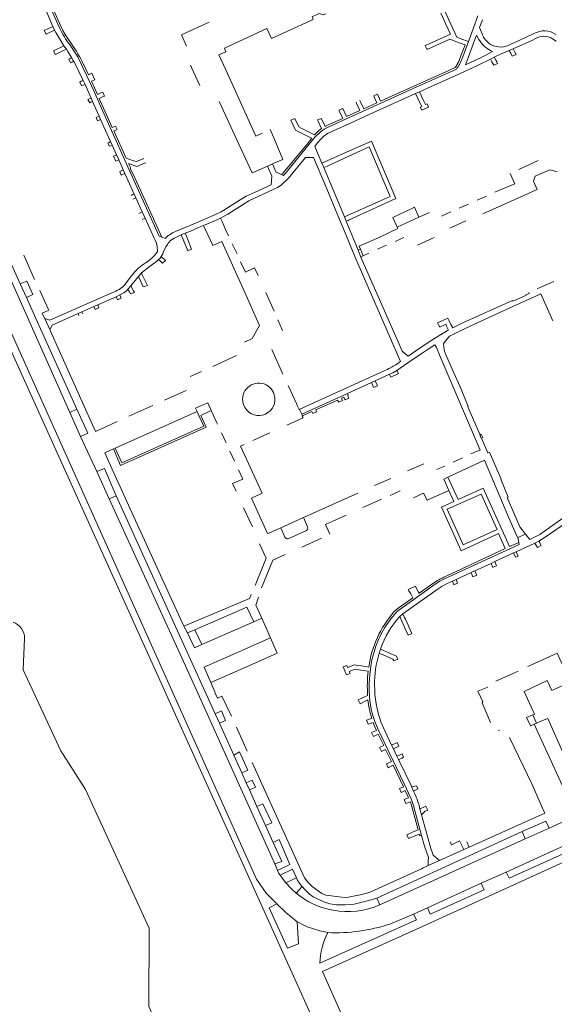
# Model space of a CAD drawing. Extents: x 145000 to 155000, y 457500 to 470000.
# Tile 61 of 256: x 148431 to 148581, y 458548 to 458823. Entities that reach past the tile are written whole.
import ezdxf

# ---------------------------------------------------------------- set-up
doc = ezdxf.new("R2010")
doc.units = 0
doc.header["$LTSCALE"] = 0.2
doc.header["$MEASUREMENT"] = 0
doc.layers.add('kant verharding', color=252, linetype='Continuous', lineweight=0)

msp = doc.modelspace()

# ---------------------------------------------------------------- linework, layer by layer
at = {"layer": 'kant verharding', "lineweight": 0}
for p, q in [((148438.59, 458825.15), (148440.5, 458820.78)), ((148550.32, 458821.43), (148548.91, 458824.5)), ((148559.23, 458823.72), (148558.01, 458820.41)), ((148559.69, 458820.48), (148560.54, 458822.67)), ((148438.27, 458819.77), (148438.07, 458819.68)), ((148439.93, 458820.53), (148438.27, 458819.77)), ((148440.5, 458820.78), (148439.93, 458820.53)), ((148440.41, 458819.47), (148440.99, 458819.74)), ((148440.99, 458819.74), (148440.5, 458820.78)), ((148558.01, 458820.41), (148557.04, 458817.8)), ((148560.42, 458818.74), (148559.69, 458820.48)), ((148438.07, 458819.68), (148438.59, 458818.62)), ((148438.59, 458818.62), (148438.76, 458818.7)), ((148438.76, 458818.7), (148440.41, 458819.47)), ((148555.05, 458817.11), (148556.05, 458816.74)), ((148557.04, 458817.8), (148556.58, 458816.54)), ((148558.02, 458816.07), (148558.86, 458818.34)), ((148558.86, 458818.34), (148559.53, 458817.15)), ((148574.88, 458818.77), (148570.72, 458816.88)), ((148580.11, 458817.36), (148581.14, 458816.68)), ((148443.19, 458815.18), (148440.85, 458814.06)), ((148441.23, 458812.92), (148443.88, 458814.24)), ((148443.58, 458815.37), (148443.19, 458815.18)), ((148444.28, 458814.44), (148443.58, 458815.37)), ((148443.88, 458814.24), (148444.28, 458814.44)), ((148488.84, 458813.71), (148488.46, 458814.74)), ((148544.5, 458815.4), (148544.64, 458815.47)), ((148544.92, 458814.41), (148544.5, 458815.4)), ((148545.07, 458814.48), (148544.92, 458814.41)), ((148555.64, 458815.64), (148554.01, 458816.25)), ((148556.58, 458816.54), (148554.73, 458811.57)), ((148555, 458813.95), (148555.64, 458815.64)), ((148556.05, 458816.74), (148556.58, 458816.54)), ((148556.63, 458812.25), (148558.02, 458816.07)), ((148568, 458814.06), (148569.1, 458814.5)), ((148570.72, 458816.88), (148568.44, 458815.84)), ((148569.47, 458813.79), (148569.1, 458814.5)), ((148440.85, 458814.06), (148440.71, 458814)), ((148440.71, 458814), (148441.23, 458812.92)), ((148445.54, 458811.97), (148444.96, 458811.69)), ((148444.96, 458811.69), (148445.43, 458810.64)), ((148445.74, 458812.07), (148445.54, 458811.97)), ((148446.29, 458811.06), (148445.74, 458812.07)), ((148486.89, 458812.83), (148488.84, 458813.71)), ((148488.78, 458808.66), (148486.89, 458812.83)), ((148554.6, 458812.9), (148555, 458813.95)), ((148555.8, 458810.02), (148556.63, 458812.25)), ((148562.76, 458811.65), (148563.8, 458812.2)), ((148563.15, 458810.91), (148562.76, 458811.65)), ((148563.8, 458812.2), (148564.22, 458811.4)), ((148568, 458814.06), (148568.39, 458813.3)), ((148568.39, 458813.3), (148568.64, 458812.81)), ((148568.64, 458812.81), (148568.82, 458812.45)), ((148568.82, 458812.45), (148569.92, 458812.95)), ((148569.92, 458812.95), (148569.47, 458813.79)), ((148445.43, 458810.64), (148445.96, 458810.9)), ((148445.96, 458810.9), (148446.29, 458811.06)), ((148450.48, 458807.23), (148449.01, 458810.25)), ((148478.91, 458810.01), (148479.24, 458809.29)), ((148479.24, 458809.29), (148481.54, 458804.26)), ((148563.65, 458809.95), (148563.15, 458810.91)), ((148564.69, 458810.47), (148563.65, 458809.95)), ((148564.22, 458811.4), (148564.49, 458810.87)), ((148564.49, 458810.87), (148564.69, 458810.47)), ((148451.38, 458807.71), (148450.48, 458807.23)), ((148452.2, 458805.91), (148451.38, 458807.71)), ((148497.17, 458790.12), (148488.78, 458808.66)), ((148546.14, 458804), (148551.85, 458806.57)), ((148448.44, 458805.46), (148448.01, 458805.24)), ((148448.01, 458805.24), (148448.5, 458804.16)), ((148448.93, 458805.7), (148448.44, 458805.46)), ((148448.5, 458804.16), (148448.94, 458804.36)), ((148449.48, 458804.61), (148448.93, 458805.7)), ((148448.94, 458804.36), (148449.48, 458804.61)), ((148449.48, 458804.61), (148451.17, 458800.8)), ((148451.28, 458805.49), (148452.2, 458805.91)), ((148452.98, 458801.78), (148451.28, 458805.49)), ((148542.9, 458802.55), (148546.14, 458804)), ((148450.67, 458800.57), (148450.3, 458800.39)), ((148451.17, 458800.8), (148450.67, 458800.57)), ((148451.6, 458799.86), (148451.17, 458800.8)), ((148453.91, 458802.2), (148452.98, 458801.78)), ((148453.47, 458800.7), (148454.34, 458801.09)), ((148457.1, 458792.58), (148453.47, 458800.7)), ((148528.9, 458796.22), (148541.8, 458802.07)), ((148530.15, 458801.39), (148531.17, 458801.86)), ((148530.37, 458800.87), (148530.15, 458801.39)), ((148530.99, 458799.42), (148530.37, 458800.87)), ((148531.17, 458801.86), (148532.01, 458799.89)), ((148541.8, 458802.07), (148542.9, 458802.55)), ((148543.49, 458801.3), (148544.17, 458799.91)), ((148507.33, 458556.43), (148397.55, 458799.32)), ((148450.3, 458800.39), (148450.8, 458799.49)), ((148450.8, 458799.49), (148451.1, 458799.63)), ((148451.1, 458799.63), (148451.6, 458799.86)), ((148451.6, 458799.86), (148453.43, 458795.74)), ((148486.98, 458799.79), (148492.44, 458787.92)), ((148520.4, 458797.39), (148521.5, 458797.83)), ((148521.5, 458797.83), (148521.58, 458797.68)), ((148525.32, 458799.38), (148525.2, 458799.64)), ((148526.26, 458797.29), (148525.32, 458799.38)), ((148526.24, 458800.13), (148526.37, 458799.85)), ((148526.37, 458799.85), (148526.68, 458799.21)), ((148526.68, 458799.21), (148527.37, 458797.77)), ((148527.37, 458797.77), (148530.99, 458799.42)), ((148532.01, 458799.89), (148533.23, 458800.44)), ((148543.31, 458798.95), (148542.59, 458800.41)), ((148545.43, 458798.24), (148543.54, 458797.36)), ((148452.97, 458795.53), (148452.59, 458795.36)), ((148452.59, 458795.36), (148452.97, 458794.43)), ((148453.43, 458795.74), (148452.97, 458795.53)), ((148453.85, 458794.8), (148453.43, 458795.74)), ((148514.41, 458794.69), (148515.53, 458795.05)), ((148515.53, 458795.05), (148515.58, 458794.96)), ((148520.5, 458797.19), (148520.4, 458797.39)), ((148521.49, 458795.12), (148520.5, 458797.19)), ((148521.58, 458797.68), (148522.54, 458795.62)), ((148522.39, 458793.26), (148528.9, 458796.22)), ((148522.54, 458795.62), (148526.26, 458797.29)), ((148452.97, 458794.43), (148453.39, 458794.6)), ((148453.39, 458794.6), (148453.85, 458794.8)), ((148453.85, 458794.8), (148456.62, 458788.64)), ((148458.03, 458792.95), (148457.1, 458792.58)), ((148458.46, 458791.99), (148458.03, 458792.95)), ((148509.86, 458792.37), (148509.17, 458792.72)), ((148513.6, 458790.49), (148509.86, 458792.37)), ((148514.41, 458794.69), (148514.5, 458794.51)), ((148514.5, 458794.51), (148515.56, 458792.27)), ((148515.58, 458794.96), (148516.57, 458792.87)), ((148519.67, 458792.03), (148522.39, 458793.26)), ((148457.54, 458791.61), (148457.7, 458791.67)), ((148460.96, 458783.99), (148457.54, 458791.61)), ((148457.7, 458791.67), (148458.46, 458791.99)), ((148498.99, 458790.96), (148497.17, 458790.12)), ((148502.51, 458788.99), (148501.23, 458792.04)), ((148508.49, 458791.74), (148512.6, 458789.69)), ((148512.6, 458789.69), (148512.82, 458789.57)), ((148517.59, 458791.08), (148519.67, 458792.03)), ((148456.21, 458788.41), (148455.87, 458788.23)), ((148455.87, 458788.23), (148456.29, 458787.32)), ((148456.62, 458788.64), (148456.21, 458788.41)), ((148456.29, 458787.32), (148456.64, 458787.47)), ((148457.08, 458787.67), (148456.62, 458788.64)), ((148456.64, 458787.47), (148457.08, 458787.67)), ((148457.08, 458787.67), (148458.26, 458784.89)), ((148492.44, 458787.92), (148496.14, 458779.87)), ((148513.68, 458787.32), (148515.04, 458788.99)), ((148514.62, 458785.06), (148513.68, 458787.32)), ((148457.89, 458784.74), (148457.47, 458784.57)), ((148457.47, 458784.57), (148458.11, 458783.21)), ((148458.26, 458784.89), (148457.89, 458784.74)), ((148458.92, 458783.55), (148458.26, 458784.89)), ((148511.51, 458784.22), (148511.11, 458784.22)), ((148515.65, 458782.58), (148514.62, 458785.06)), ((148458.11, 458783.21), (148458.51, 458783.38)), ((148458.51, 458783.38), (148458.92, 458783.55)), ((148458.92, 458783.55), (148460.14, 458780.78)), ((148463.05, 458783.27), (148460.96, 458783.99)), ((148461.63, 458782.53), (148463.94, 458781.64)), ((148463.94, 458781.64), (148466.13, 458782.6)), ((148466.13, 458782.6), (148466.43, 458782.73)), ((148499.8, 458781.51), (148498.8, 458781.06)), ((148500.42, 458781.79), (148499.8, 458781.51)), ((148501.83, 458782.44), (148500.42, 458781.79)), ((148501.83, 458782.44), (148502.23, 458782.6)), ((148517.99, 458783.62), (148515.65, 458782.58)), ((148516.17, 458781.35), (148515.65, 458782.58)), ((148517.08, 458781.75), (148516.17, 458781.35)), ((148521.94, 458767.58), (148516.17, 458781.35)), ((148570.68, 458780.81), (148576.05, 458783.31)), ((148459.77, 458780.6), (148459.16, 458780.29)), ((148459.16, 458780.29), (148459.54, 458779.3)), ((148459.54, 458779.3), (148460.24, 458779.57)), ((148460.14, 458780.78), (148459.77, 458780.6)), ((148460.63, 458779.72), (148460.14, 458780.78)), ((148460.24, 458779.57), (148460.63, 458779.72)), ((148460.63, 458779.72), (148463.2, 458773.97)), ((148498.8, 458781.06), (148496.14, 458779.87)), ((148574.76, 458777.54), (148575.27, 458778.98)), ((148575.27, 458778.98), (148579.28, 458780.79)), ((148581.37, 458780.16), (148579.28, 458780.79)), ((148575.77, 458775.25), (148574.76, 458777.54)), ((148462.86, 458773.83), (148462.38, 458773.62)), ((148463.2, 458773.97), (148462.86, 458773.83)), ((148463.7, 458772.92), (148463.2, 458773.97)), ((148559.01, 458772.23), (148561.6, 458773.43)), ((148560.61, 458768.44), (148575.77, 458775.25)), ((148462.86, 458772.55), (148463.34, 458772.76)), ((148463.34, 458772.76), (148463.7, 458772.92)), ((148463.7, 458772.92), (148465.48, 458768.98)), ((148541.48, 458770.31), (148542.76, 458767.5)), ((148554.03, 458770.07), (148556.61, 458771.15)), ((148465.48, 458768.98), (148464.5, 458768.55)), ((148465.48, 458768.98), (148466.24, 458767.23)), ((148521.94, 458767.58), (148522.82, 458768)), ((148522.42, 458766.37), (148521.94, 458767.58)), ((148536.71, 458764.75), (148542.76, 458767.5)), ((148542.76, 458767.5), (148545.74, 458768.85)), ((148549.09, 458767.81), (148551.64, 458768.99)), ((148465.41, 458766.85), (148466.24, 458767.23)), ((148466.24, 458767.23), (148468.77, 458761.63)), ((148481.18, 458764.6), (148482.61, 458765.2)), ((148482.61, 458765.2), (148483.17, 458763.97)), ((148487.4, 458767.08), (148487.31, 458767.27)), ((148487.75, 458766.32), (148487.4, 458767.08)), ((148488.75, 458764.13), (148487.75, 458766.32)), ((148522.42, 458766.37), (148523.02, 458766.64)), ((148525.76, 458758.34), (148522.42, 458766.37)), ((148551.43, 458764.47), (148555.85, 458766.46)), ((148474.81, 458761.89), (148476.37, 458762.55)), ((148476.37, 458762.55), (148477.44, 458763.03)), ((148476.37, 458762.55), (148476.86, 458761.33)), ((148477.44, 458763.03), (148478.95, 458763.66)), ((148477.97, 458761.72), (148477.44, 458763.03)), ((148478.95, 458763.66), (148481.18, 458764.6)), ((148483.17, 458763.97), (148485.15, 458759.61)), ((148489.6, 458762.28), (148488.75, 458764.13)), ((148470.92, 458761.95), (148471.92, 458761.56)), ((148476.86, 458761.33), (148478.16, 458758.14)), ((148479.24, 458758.57), (148477.97, 458761.72)), ((148485.15, 458759.61), (148487.68, 458760.71)), ((148487.68, 458760.71), (148494.12, 458746.45)), ((148490.59, 458760.12), (148491.94, 458757.31)), ((148526.07, 458759.45), (148526.41, 458758.6)), ((148531.17, 458758.55), (148533.71, 458759.69)), ((148536.1, 458760.77), (148538.54, 458761.88)), ((148542.38, 458759.74), (148546.97, 458761.83)), ((148432.35, 458756.93), (148435.41, 458750.12)), ((148469.21, 458757.18), (148469.71, 458757.84)), ((148470.78, 458756.58), (148471.2, 458757.27)), ((148470.78, 458756.58), (148471.98, 458755.47)), ((148478.16, 458758.14), (148479.24, 458758.57)), ((148526.41, 458758.6), (148525.76, 458758.34)), ((148526.55, 458756.4), (148525.76, 458758.34)), ((148526.41, 458758.6), (148527.18, 458756.71)), ((148526.55, 458756.4), (148527.18, 458756.71)), ((148527.18, 458756.71), (148528.78, 458757.47)), ((148431.39, 458748.88), (148428.57, 458755.11)), ((148466.6, 458754.89), (148467.2, 458755.3)), ((148470.88, 458754.94), (148470.05, 458755.7)), ((148471.11, 458754.72), (148470.88, 458754.94)), ((148471.98, 458755.47), (148471.11, 458754.72)), ((148462.51, 458751.13), (148461, 458749.18)), ((148465.26, 458751.96), (148464.39, 458750.98)), ((148465.58, 458751.27), (148465.26, 458751.96)), ((148466.91, 458748.44), (148465.58, 458751.27)), ((148433.09, 458745.13), (148431.39, 458748.88)), ((148462.27, 458748.35), (148461.46, 458747.4)), ((148462.27, 458748.35), (148463.51, 458749.89)), ((148463.07, 458746.98), (148462.27, 458748.35)), ((148463.51, 458749.89), (148464.39, 458750.98)), ((148464.39, 458750.98), (148464.94, 458749.78)), ((148464.94, 458749.78), (148465.72, 458748.07)), ((148465.72, 458748.07), (148466.91, 458748.44)), ((148580.4, 458749.61), (148576, 458747.61)), ((148439.2, 458741.9), (148436.85, 458747.02)), ((148458.15, 458745.31), (148459.21, 458745.83)), ((148459.21, 458745.83), (148459.23, 458745.84)), ((148459.6, 458744.93), (148459.21, 458745.83)), ((148461.46, 458747.4), (148461.89, 458746.64)), ((148461.89, 458746.64), (148462.2, 458746.09)), ((148494.12, 458746.45), (148497.79, 458738.31)), ((148499.95, 458746.51), (148502.28, 458741.26)), ((148573.44, 458746.46), (148573.55, 458746.22)), ((148576, 458747.61), (148575.83, 458747.54)), ((148576.64, 458746.06), (148576.84, 458746.15)), ((148576.84, 458746.15), (148580.18, 458738.57)), ((148435.76, 458739.22), (148433.09, 458745.13)), ((148453.02, 458743.05), (148451.92, 458742.54)), ((148453.02, 458743.05), (148458.15, 458745.31)), ((148453.37, 458742.25), (148453.02, 458743.05)), ((148458.15, 458745.31), (148458.51, 458744.46)), ((148458.51, 458744.46), (148459.6, 458744.93)), ((148438.22, 458739.2), (148437.73, 458740.25)), ((148448.6, 458741.09), (148447.54, 458740.65)), ((148447.54, 458740.65), (148447.78, 458740.03)), ((148448.6, 458741.09), (148451.92, 458742.54)), ((148448.84, 458740.53), (148448.6, 458741.09)), ((148451.92, 458742.54), (148452.3, 458741.77)), ((148452.3, 458741.77), (148453.37, 458742.25)), ((148447.19, 458713.92), (148435.76, 458739.22)), ((148438.22, 458739.2), (148439.62, 458736.12)), ((148503.36, 458738.86), (148504.66, 458735.84)), ((148547.99, 458738), (148548.27, 458737.45)), ((148551.12, 458738.75), (148551.71, 458737.58)), ((148551.71, 458737.58), (148552.21, 458736.59)), ((148552.21, 458736.59), (148554.8, 458737.89)), ((148439.62, 458736.12), (148439.8, 458735.71)), ((148439.8, 458735.71), (148452.41, 458707.7)), ((148550.47, 458737.13), (148551.02, 458735.99)), ((148547.23, 458731.92), (148545.05, 458730.48)), ((148501.65, 458730.59), (148504.76, 458723.73)), ((148485.19, 458725.86), (148491.83, 458728.88)), ((148559.82, 458702.51), (148548.73, 458728.62)), ((148478.86, 458723), (148481.99, 458724.41)), ((148533.04, 458724.61), (148509.45, 458713.9)), ((148530.55, 458721.84), (148534.58, 458723.66)), ((148534.58, 458723.66), (148534.94, 458722.82)), ((148534.94, 458722.82), (148537.03, 458723.85)), ((148537.03, 458723.85), (148536.55, 458724.74)), ((148522.81, 458718.34), (148529.49, 458721.34)), ((148529.49, 458721.34), (148530.55, 458721.84)), ((148530.07, 458719.93), (148529.49, 458721.34)), ((148530.55, 458721.84), (148531.16, 458720.4)), ((148471.65, 458716.44), (148477.7, 458719.15)), ((148506.21, 458720.52), (148508.62, 458715.28)), ((148510.03, 458712.53), (148522.81, 458718.34)), ((148531.16, 458720.4), (148530.07, 458719.93)), ((148508.62, 458715.28), (148508.76, 458714.99)), ((148520.01, 458716.47), (148513.93, 458713.73)), ((148520.35, 458715.84), (148520.01, 458716.47)), ((148521.4, 458716.36), (148520.35, 458715.84)), ((148521.81, 458717.29), (148521.09, 458716.97)), ((148521.09, 458716.97), (148521.4, 458716.36)), ((148522.1, 458716.66), (148521.81, 458717.29)), ((148522.9, 458717.78), (148523.22, 458717.02)), ((148445.21, 458712.97), (148447.19, 458713.92)), ((148445.21, 458712.97), (148448.18, 458706.3)), ((148450.25, 458707.25), (148447.19, 458713.92)), ((148457.94, 458703.03), (148480.77, 458713.27)), ((148461.69, 458711.94), (148468.45, 458714.98)), ((148480.77, 458713.27), (148480.38, 458714.17)), ((148481.36, 458711.97), (148480.77, 458713.27)), ((148484.76, 458713.52), (148481.82, 458712.19)), ((148484.76, 458713.52), (148486.29, 458710.08)), ((148494.19, 458714.3), (148493.87, 458714.92)), ((148510.25, 458712.05), (148510.03, 458712.53)), ((148512.84, 458713.24), (148510.25, 458712.05)), ((148513.11, 458712.69), (148512.84, 458713.24)), ((148513.93, 458713.73), (148514.18, 458713.21)), ((148455.08, 458708.93), (148458.48, 458710.49)), ((148481.82, 458712.19), (148483.36, 458708.9)), ((148486.29, 458710.08), (148486.47, 458709.69)), ((148505.84, 458709.44), (148510.41, 458711.5)), ((148448.18, 458706.3), (148450.25, 458707.25)), ((148452.41, 458707.7), (148455.08, 458708.93)), ((148483.36, 458708.9), (148462.7, 458699.69)), ((148487.65, 458707.33), (148488.9, 458704.55)), ((148496.35, 458705.15), (148501.15, 458707.32)), ((148448.18, 458706.3), (148452.8, 458696.5)), ((148455.05, 458701.72), (148457.45, 458702.82)), ((148457.38, 458696.49), (148455.05, 458701.72)), ((148457.45, 458702.82), (148457.94, 458703.03)), ((148489.98, 458702.15), (148491.23, 458699.36)), ((148492.88, 458703.55), (148493.96, 458704.05)), ((148559.05, 458702.18), (148557.27, 458701.41)), ((148559.82, 458702.51), (148559.05, 458702.18)), ((148462.56, 458699.63), (148461.63, 458699.22)), ((148462.7, 458699.69), (148462.56, 458699.63)), ((148561.1, 458699.66), (148550.83, 458694.95)), ((148552.33, 458699.12), (148554.9, 458700.33)), ((148452.8, 458696.5), (148454.88, 458697.36)), ((148456.22, 458688.91), (148452.8, 458696.5)), ((148454.88, 458697.36), (148458.14, 458689.68)), ((148464.08, 458681.85), (148457.38, 458696.49)), ((148539.57, 458696.7), (148544.15, 458698.65)), ((148549.96, 458698.05), (148547.71, 458697.08)), ((148530.33, 458692.6), (148534.88, 458694.58)), ((148534.68, 458689.84), (148537.48, 458691.1)), ((148458.14, 458689.68), (148456.22, 458688.91)), ((148458.14, 458689.68), (148485.86, 458628.89)), ((148525.65, 458690.48), (148510.52, 458683.68)), ((148527.13, 458686.42), (148532.31, 458688.77)), ((148541.21, 458689.16), (148543.02, 458689.97)), ((148543.02, 458689.97), (148544.06, 458690.45)), ((148493.78, 458686.33), (148496.23, 458681.02)), ((148510.52, 458683.68), (148504.18, 458680.83)), ((148510.52, 458683.68), (148511.67, 458681.06)), ((148477.13, 458653.36), (148464.08, 458681.85)), ((148503.11, 458680.35), (148500.85, 458679.33)), ((148503.3, 458680.43), (148503.11, 458680.35)), ((148504.18, 458680.83), (148503.3, 458680.43)), ((148504.28, 458680.62), (148504.18, 458680.83)), ((148505.32, 458678.18), (148504.28, 458680.62)), ((148511.31, 458680.02), (148506.23, 458677.74)), ((148500.85, 458679.33), (148500.5, 458679.17)), ((148515.51, 458677.9), (148510.04, 458675.42)), ((148572.51, 458679.04), (148570.4, 458678.1)), ((148570.4, 458678.1), (148570.66, 458676.71)), ((148575.16, 458676.51), (148576.24, 458677.05)), ((148576.9, 458675.83), (148576.24, 458677.05)), ((148500.12, 458672.29), (148498.26, 458676.28)), ((148566.86, 458674.99), (148553.15, 458668.61)), ((148568.09, 458675.54), (148570.66, 458676.71)), ((148569.89, 458674.1), (148569.16, 458673.77)), ((148569.89, 458674.1), (148570.44, 458672.88)), ((148575.86, 458675.32), (148575.16, 458676.51)), ((148575.86, 458675.32), (148576.9, 458675.83)), ((148497.04, 458664.71), (148500.12, 458672.29)), ((148498.8, 458664.02), (148501.99, 458671.79)), ((148501.99, 458671.79), (148505.35, 458673.31)), ((148562.91, 458670.86), (148563.95, 458671.35)), ((148563.95, 458671.35), (148569.16, 458673.77)), ((148563.95, 458671.35), (148564.47, 458670.16)), ((148569.74, 458672.55), (148569.16, 458673.77)), ((148570.44, 458672.88), (148569.74, 458672.55)), ((148553.15, 458668.61), (148549.67, 458666.99)), ((148558.41, 458668.78), (148557.35, 458668.29)), ((148558.41, 458668.78), (148562.91, 458670.86)), ((148558.9, 458667.61), (148558.41, 458668.78)), ((148563.41, 458669.72), (148562.91, 458670.86)), ((148564.47, 458670.16), (148563.52, 458669.77)), ((148553.15, 458666.32), (148552.09, 458665.86)), ((148552.09, 458665.86), (148552.53, 458664.91)), ((148557.35, 458668.29), (148553.15, 458666.32)), ((148553.53, 458665.33), (148553.15, 458666.32)), ((148557.35, 458668.29), (148557.86, 458667.11)), ((148557.86, 458667.11), (148558.9, 458667.61)), ((148539.76, 458663.58), (148541.8, 458664.53)), ((148539.98, 458663.21), (148539.76, 458663.58)), ((148540.48, 458662.33), (148539.98, 458663.21)), ((148541.8, 458664.53), (148542.21, 458663.63)), ((148542.79, 458662.51), (148546.24, 458664.96)), ((148552.53, 458664.91), (148553.53, 458665.33)), ((148541.08, 458661.27), (148540.48, 458662.33)), ((148538.3, 458656.75), (148540.54, 458658.35)), ((148496.65, 458654.57), (148498.86, 458655.54)), ((148498.86, 458655.54), (148501.32, 458650.06)), ((148538.3, 458656.75), (148537.39, 458656.02)), ((148537.39, 458656.02), (148538.96, 458652.59)), ((148538.77, 458655.72), (148538.3, 458656.75)), ((148538.99, 458655.25), (148538.77, 458655.72)), ((148477.13, 458653.36), (148479.32, 458654.28)), ((148478.15, 458651.48), (148477.13, 458653.36)), ((148478.15, 458651.48), (148480.13, 458652.34)), ((148480.13, 458652.34), (148482.14, 458648.19)), ((148496.65, 458654.57), (148482.14, 458648.19)), ((148538.96, 458652.59), (148539.78, 458650.78)), ((148480.1, 458647.29), (148478.15, 458651.48)), ((148501.32, 458650.06), (148482.75, 458641.86)), ((148503.15, 458645.78), (148501.32, 458650.06)), ((148482.14, 458648.19), (148480.1, 458647.29)), ((148531.64, 458645.79), (148532.02, 458646.94)), ((148532.63, 458646.67), (148532.02, 458646.94)), ((148494.4, 458641.92), (148503.15, 458645.78)), ((148531.64, 458645.79), (148532.21, 458645.55)), ((148532.21, 458645.55), (148532.8, 458645.31)), ((148536.51, 458644.96), (148534.73, 458645.73)), ((148535.65, 458643.84), (148535.73, 458643.68)), ((148482.75, 458641.86), (148484.59, 458637.59)), ((148484.59, 458637.59), (148494.4, 458641.92)), ((148521.6, 458641.93), (148522.61, 458642.37)), ((148522.55, 458639.77), (148521.6, 458641.93)), ((148526.5, 458641.09), (148525.51, 458641.24)), ((148525.69, 458642.39), (148526.68, 458642.23)), ((148528.57, 458640.78), (148526.5, 458641.09)), ((148526.68, 458642.23), (148528.74, 458641.91)), ((148523.51, 458640.16), (148522.55, 458639.77)), ((148564.23, 458637.96), (148569.64, 458640.37)), ((148569.64, 458640.37), (148570.49, 458640.75)), ((148484.59, 458637.59), (148485.7, 458635.01)), ((148485.7, 458635.01), (148485.87, 458634.62)), ((148525.77, 458632.73), (148526.31, 458631.66)), ((148526.31, 458631.66), (148528.52, 458632.76)), ((148487.04, 458626.25), (148485.86, 458628.89)), ((148528.1, 458627.07), (148529.62, 458627.6)), ((148574.59, 458628.58), (148572.84, 458627.82)), ((148575.64, 458626.24), (148574.59, 458628.58)), ((148575.64, 458626.24), (148578.24, 458627.35)), ((148488.77, 458627), (148487.04, 458626.25)), ((148491.05, 458617.33), (148487.04, 458626.25)), ((148491.77, 458625.16), (148494.73, 458618.39)), ((148528.57, 458625.96), (148528.1, 458627.07)), ((148530, 458626.45), (148528.57, 458625.96)), ((148574.97, 458625.95), (148575.64, 458626.24)), ((148574.97, 458625.95), (148583.35, 458607.68)), ((148529.51, 458623.6), (148530.91, 458624.22)), ((148531.41, 458623.18), (148530.24, 458622.65)), ((148532.92, 458620.01), (148531.41, 458623.18)), ((148565.23, 458624.32), (148564.86, 458624.17)), ((148531.77, 458619.46), (148532.92, 458620.01)), ((148532.34, 458618.38), (148531.77, 458619.46)), ((148535.13, 458620.13), (148536.11, 458620.59)), ((148535.13, 458620.13), (148535.63, 458619.11)), ((148536.58, 458619.56), (148535.63, 458619.11)), ((148536.61, 458617.02), (148535.63, 458619.11)), ((148536.11, 458620.59), (148536.51, 458620.78)), ((148537.11, 458619.81), (148536.58, 458619.56)), ((148493.28, 458612.36), (148491.05, 458617.33)), ((148533.45, 458618.91), (148532.34, 458618.38)), ((148535.06, 458615.5), (148533.45, 458618.91)), ((148536.99, 458617.2), (148536.61, 458617.02)), ((148537.05, 458616.09), (148536.61, 458617.02)), ((148537.53, 458617.45), (148536.99, 458617.2)), ((148537.41, 458616.24), (148537.97, 458616.48)), ((148538.05, 458617.69), (148537.53, 458617.45)), ((148537.97, 458616.48), (148538.48, 458616.71)), ((148538.48, 458616.71), (148538.05, 458617.69)), ((148533.73, 458614.87), (148534, 458614.99)), ((148534.21, 458613.82), (148533.73, 458614.87)), ((148534, 458614.99), (148535.06, 458615.5)), ((148534.49, 458613.96), (148534.21, 458613.82)), ((148535.58, 458614.49), (148534.49, 458613.96)), ((148538.45, 458608.51), (148535.58, 458614.49)), ((148537.05, 458616.09), (148537.41, 458616.24)), ((148540.73, 458608.43), (148537.05, 458616.09)), ((148493.28, 458612.36), (148494.54, 458609.55)), ((148494.54, 458609.55), (148495.4, 458607.62)), ((148537.31, 458607.97), (148538.45, 458608.51)), ((148540.73, 458608.43), (148542.05, 458608.72)), ((148542.05, 458608.72), (148542.42, 458607.92)), ((148497.5, 458602.95), (148495.4, 458607.62)), ((148537.77, 458606.87), (148537.31, 458607.97)), ((148538.92, 458607.43), (148537.77, 458606.87)), ((148538.66, 458604.89), (148539.83, 458605.37)), ((148539.83, 458605.37), (148538.92, 458607.43)), ((148542.42, 458607.92), (148541.25, 458607.29)), ((148541.54, 458606.67), (148541.25, 458607.29)), ((148541.89, 458605.84), (148541.54, 458606.67)), ((148499.88, 458597.67), (148497.5, 458602.95)), ((148539.12, 458603.84), (148538.66, 458604.89)), ((148540.36, 458604.29), (148539.12, 458603.84)), ((148542.56, 458596.46), (148540.36, 458604.29)), ((148543.05, 458602.34), (148544.13, 458602.8)), ((148544.13, 458602.8), (148544.72, 458603.04)), ((148543.05, 458602.34), (148543.5, 458600.67)), ((148544.63, 458601.69), (148545.27, 458601.92)), ((148556.79, 458591.63), (148577.92, 458601.15)), ((148577.92, 458601.15), (148577.31, 458602.53)), ((148579.1, 458596.92), (148588.8, 458601.34)), ((148499.88, 458597.67), (148502.01, 458592.91)), ((148571.63, 458596.01), (148578.17, 458598.92)), ((148578.17, 458598.92), (148579.1, 458596.92)), ((148571.63, 458596.01), (148531.01, 458577.38)), ((148539.38, 458595.05), (148540.99, 458595.77)), ((148539.89, 458594.01), (148539.38, 458595.05)), ((148541.46, 458594.68), (148539.89, 458594.01)), ((148540.99, 458595.77), (148542.56, 458596.46)), ((148542.89, 458595.3), (148541.46, 458594.68)), ((148589.65, 458594.93), (148567.09, 458584.68)), ((148572.43, 458593.93), (148571.63, 458596.01)), ((148579.1, 458596.92), (148572.43, 458593.93)), ((148531.83, 458575.48), (148572.43, 458593.93)), ((148551.86, 458592.29), (148551.48, 458593.09)), ((148555.27, 458590.95), (148554.56, 458592.44)), ((148555.27, 458590.95), (148556.79, 458591.63)), ((148556.12, 458593.12), (148556.79, 458591.63)), ((148550.36, 458588.74), (148551.37, 458589.19)), ((148551.37, 458589.19), (148555.27, 458590.95)), ((148502.5, 458586.93), (148503.21, 458585.08)), ((148545.33, 458586.46), (148544.37, 458586.02)), ((148545.38, 458587.94), (148545.33, 458586.46)), ((148548.5, 458587.89), (148545.33, 458586.46)), ((148550.36, 458588.74), (148548.5, 458587.89)), ((148543.47, 458585.61), (148543.97, 458585.84)), ((148543.97, 458585.84), (148544.37, 458586.02)), ((148567.09, 458584.68), (148560.14, 458581.53)), ((148508.52, 458583.03), (148505.62, 458581.66)), ((148507.03, 458580.1), (148505.62, 458581.66)), ((148510.11, 458580.62), (148508.48, 458578.8)), ((148560.14, 458581.53), (148545.11, 458574.71)), ((148560.14, 458581.53), (148560.96, 458579.73)), ((148531.01, 458577.38), (148531.83, 458575.48)), ((148534.65, 458570.15), (148541.22, 458572.94)), ((148545.11, 458574.71), (148541.22, 458572.94))]:
    msp.add_line(p, q, dxfattribs=at)
at = {"layer": 'kant verharding', "lineweight": 0, "flags": 128}
for points in [[(148442.45, 458820.25), (148436.53, 458833.56), (148436.51, 458835.76)], [(148437.03, 458835.96), (148437.05, 458833.58), (148442.73, 458820.87), (148443.32, 458819.68), (148443.98, 458818.53), (148444.83, 458817.18), (148445.75, 458815.89)], [(148488.46, 458814.74), (148500.25, 458820.24), (148501.53, 458817.44), (148513.21, 458822.72), (148512.89, 458823.43), (148514.92, 458824.36), (148516.03, 458823.99), (148516.74, 458824.31)], [(148550, 458825.02), (148553.35, 458817.76), (148555.05, 458817.11)], [(148443.58, 458815.37), (148442.4, 458817.21), (148441.3, 458819.1), (148440.99, 458819.74)], [(148484.17, 458821.96), (148476.42, 458818.46), (148477.81, 458815.3)], [(148544.64, 458815.47), (148551.59, 458818.64), (148550.32, 458821.43)], [(148554.01, 458816.25), (148551.41, 458817.21), (148549.55, 458816.37)], [(148569.1, 458814.5), (148573.47, 458816.45), (148574.92, 458817.18)], [(148444.28, 458814.44), (148444.69, 458813.79), (148445.74, 458812.07)], [(148445.2, 458815.71), (148446.36, 458814.01), (148447.43, 458812.25), (148448.25, 458810.71), (148448.98, 458809.14), (148450.03, 458807.01), (148451.96, 458802.78), (148454.02, 458798.12), (148463.98, 458775.99), (148470.18, 458762.25), (148470.92, 458761.95)], [(148549.55, 458816.37), (148545.23, 458814.42), (148545.16, 458814.52), (148545.07, 458814.48)], [(148393.76, 458813.31), (148497.43, 458582.7), (148498.39, 458581.2), (148500.09, 458578.78), (148503.02, 458575.76)], [(148551.85, 458806.57), (148557.72, 458809.2), (148558.89, 458809.75), (148562.76, 458811.65)], [(148553.22, 458809.8), (148553.38, 458810.04), (148553.86, 458810.95), (148554.6, 458812.9)], [(148563.29, 458813.81), (148561.68, 458812.9), (148559.96, 458811.98), (148555.8, 458810.02)], [(148563.8, 458812.2), (148565.76, 458813.16), (148568, 458814.06)], [(148401.61, 458810.47), (148426.95, 458754.05), (148445.21, 458712.97)], [(148446.29, 458811.06), (148446.5, 458810.7), (148448.93, 458805.7)], [(148553.23, 458808.86), (148541.16, 458803.44), (148526.99, 458797.01), (148522.27, 458794.89), (148517.62, 458792.79), (148516.31, 458792.13), (148515.19, 458791.27), (148513.7, 458789.82), (148505.63, 458779.96), (148504.9, 458779.14), (148504.45, 458779.36)], [(148533.23, 458800.44), (148551.1, 458808.49), (148552.9, 458809.33), (148553.22, 458809.8)], [(148454.34, 458801.09), (148454.92, 458801.34), (148454.42, 458802.43), (148453.91, 458802.2)], [(148542.59, 458800.41), (148542.38, 458800.85), (148541.8, 458802.07)], [(148542.9, 458802.55), (148543.48, 458801.33), (148543.49, 458801.3)], [(148543.54, 458797.36), (148543.15, 458798.26), (148543.54, 458798.47), (148543.31, 458798.95)], [(148544.17, 458799.91), (148544.64, 458798.95), (148545.04, 458799.14), (148545.43, 458798.24)], [(148509.17, 458792.72), (148508.08, 458795.12), (148506.99, 458794.62)], [(148516.57, 458792.87), (148517.39, 458793.29), (148521.49, 458795.12)], [(148506.99, 458794.62), (148508.28, 458791.85), (148508.49, 458791.74)], [(148515.56, 458792.27), (148514.83, 458791.69), (148513.6, 458790.49)], [(148512.82, 458789.57), (148511.5, 458787.94), (148506.44, 458781.77), (148505.14, 458780.24), (148504.45, 458779.36)], [(148502.23, 458782.6), (148504.78, 458783.6), (148502.51, 458788.99)], [(148522.82, 458768), (148534.72, 458773.34), (148528.89, 458787.15), (148517.08, 458781.75)], [(148529.51, 458788.77), (148521.07, 458784.98), (148517.99, 458783.62)], [(148523.02, 458766.64), (148523.12, 458766.68), (148536.29, 458772.74), (148529.51, 458788.77)], [(148511.11, 458784.22), (148506.32, 458778.45), (148504.3, 458776.5), (148503.21, 458775.79), (148502.05, 458775.21), (148495.21, 458772.07), (148494.2, 458771.45), (148489.42, 458768.41), (148488.37, 458767.82), (148487.31, 458767.27)], [(148516.52, 458776.56), (148513.31, 458784.18), (148511.51, 458784.22)], [(148470.92, 458761.95), (148463.01, 458779.36), (148462.23, 458780.92), (148462.16, 458781.38), (148461.63, 458782.53)], [(148463.05, 458783.27), (148463.82, 458783.03), (148465.92, 458783.87)], [(148500.42, 458781.79), (148501.7, 458778.95), (148501.44, 458776.55), (148496.98, 458774.52), (148494.46, 458773.35), (148492.83, 458772.39), (148489, 458769.94), (148487.49, 458769.06), (148485.93, 458768.26), (148479.06, 458765.33), (148474.75, 458763.52), (148473.89, 458763.11), (148473.08, 458762.62)], [(148504.45, 458779.36), (148502.83, 458780.15), (148501.83, 458782.44)], [(148564, 458774.5), (148569.52, 458776.86), (148568.29, 458779.73)], [(148521.67, 458764.27), (148520.58, 458766.92), (148516.52, 458776.56)], [(148536.71, 458764.75), (148535.48, 458767.46), (148540.82, 458769.97), (148541.48, 458770.31)], [(148482.61, 458765.2), (148485.97, 458766.64), (148487.31, 458767.27)], [(148537.64, 458727.26), (148524.83, 458756.57), (148521.67, 458764.27)], [(148526.07, 458759.45), (148531.82, 458761.98), (148536.91, 458764.32), (148536.71, 458764.75)], [(148473.6, 458761.22), (148474.41, 458761.71), (148474.81, 458761.89)], [(148467.2, 458755.3), (148467.51, 458755.52), (148468.35, 458756.24), (148469.07, 458757), (148469.21, 458757.18)], [(148470.05, 458755.7), (148470.44, 458756.12), (148470.78, 458756.58)], [(148465.26, 458751.96), (148467.43, 458753.67), (148469.07, 458754.9)], [(148469.07, 458754.9), (148469.66, 458755.34), (148470.05, 458755.7)], [(148492.94, 458755.09), (148494.32, 458752.19), (148496.84, 458753.37), (148497.82, 458751.2)], [(148539.79, 458728.73), (148538.03, 458730.08), (148536.93, 458732.68), (148526.83, 458755.71), (148526.55, 458756.4)], [(148431.39, 458748.88), (148433.23, 458749.64), (148434.87, 458745.91), (148433.09, 458745.13)], [(148457.6, 458746.71), (148439.64, 458738.79), (148438.22, 458739.2)], [(148462.2, 458746.09), (148463.32, 458746.54), (148463.07, 458746.98)], [(148559.83, 458706.76), (148559.32, 458707.93), (148556.45, 458714.61), (148556.55, 458714.69), (148555.79, 458716.57), (148554.27, 458720.11), (148552.04, 458725.11), (148550.18, 458729.35), (148549.83, 458730.35), (148549.58, 458732.28), (148551.27, 458734.28), (148556.01, 458736.64), (148568, 458742.16), (148576.64, 458746.06)], [(148554.8, 458737.89), (148555.17, 458738.08), (148568.9, 458744.3), (148568.99, 458744.07), (148572.58, 458745.7), (148572.56, 458745.78), (148573.55, 458746.22)], [(148437.73, 458740.25), (148437.5, 458740.76), (148439.34, 458741.58), (148439.2, 458741.9)], [(148439.62, 458736.12), (148440.26, 458737.42), (148447.54, 458740.65)], [(148497.79, 458738.31), (148498.25, 458737.29), (148496.16, 458733.66), (148493.99, 458732.65)], [(148547.99, 458738), (148550.82, 458739.34), (148551.12, 458738.75)], [(148548.27, 458737.45), (148548.59, 458736.85), (148550.23, 458737.62), (148550.47, 458737.13)], [(148551.02, 458735.99), (148550.75, 458735.89), (148546.39, 458733.16)], [(148546.39, 458733.16), (148542.84, 458730.84), (148539.79, 458728.73)], [(148548.73, 458728.62), (148547.67, 458731.11), (148547.71, 458731.12), (148547.23, 458731.92)], [(148545.05, 458730.48), (148543.68, 458729.59), (148539.7, 458726.85), (148536.55, 458724.74)], [(148536.55, 458724.74), (148535.46, 458724.1), (148534.58, 458723.66)], [(148522.81, 458718.34), (148523.03, 458717.84), (148522.9, 458717.78)], [(148480.38, 458714.17), (148483.8, 458715.67), (148484.76, 458713.52)], [(148523.22, 458717.02), (148522.18, 458716.49), (148522.1, 458716.66)], [(148508.76, 458714.99), (148509.31, 458713.79), (148509.45, 458713.9)], [(148509.45, 458713.9), (148509.5, 458713.61), (148510.03, 458712.53)], [(148514.18, 458713.21), (148513.11, 458712.69), (148513.11, 458712.69)], [(148457.94, 458703.03), (148459.73, 458698.89), (148482.64, 458709.15), (148481.36, 458711.97)], [(148510.41, 458711.5), (148510.12, 458711.95), (148510.25, 458712.05)], [(148560.2, 458705.84), (148560.12, 458705.81), (148559.73, 458706.71), (148559.83, 458706.76)], [(148560.2, 458705.84), (148560.58, 458706.04), (148560.19, 458706.91), (148559.83, 458706.76)], [(148560.2, 458705.84), (148562, 458701.73), (148562.51, 458701.9), (148565.75, 458694.42), (148565.6, 458694.36), (148567.7, 458689.38), (148567.44, 458689.27), (148570.38, 458682.41)], [(148461.63, 458699.22), (148459.41, 458698.23), (148457.45, 458702.82)], [(148498.58, 458690.28), (148498.93, 458690.44), (148492.88, 458703.55)], [(148570.4, 458678.1), (148570.3, 458678.05), (148567.91, 458683.58), (148561.1, 458699.66)], [(148492.32, 458696.96), (148493.52, 458694.41), (148490.67, 458693.13), (148491.66, 458691.03)], [(148550.83, 458694.95), (148549.68, 458694.42), (148551.13, 458691.18)], [(148550.83, 458694.95), (148553.71, 458688.67), (148560.7, 458691.84), (148566.05, 458680.1), (148568.09, 458675.54)], [(148551.13, 458691.18), (148545.07, 458688.47), (148544.06, 458690.45)], [(148551.13, 458691.18), (148552.54, 458688.14), (148549.04, 458686.58), (148554.52, 458674.39), (148564.42, 458678.95), (148564.99, 458679.2), (148566.86, 458674.99)], [(148456.22, 458688.91), (148478.03, 458641.25), (148502.5, 458586.93)], [(148500.5, 458679.17), (148496.03, 458689.11), (148498.58, 458690.28)], [(148550.65, 458685.98), (148560.11, 458690.22), (148564.59, 458680.29), (148555.14, 458676.01), (148550.65, 458685.98)], [(148572.51, 458679.04), (148573.72, 458677.54), (148575.42, 458678.33), (148576.5, 458678.95), (148581.39, 458682.41), (148590.08, 458688.43)], [(148517.91, 458678.98), (148516.68, 458681.7), (148522.45, 458684.31)], [(148570.38, 458682.41), (148570.96, 458681.04), (148572.51, 458679.04)], [(148576.24, 458677.05), (148578.27, 458678.37), (148584.6, 458682.77), (148586.57, 458682.19), (148587.32, 458680.43)], [(148536.42, 458657.15), (148536.81, 458657.48), (148538.7, 458658.9), (148547.31, 458665.09), (148548.58, 458665.85), (148549.9, 458666.51), (148570.75, 458676.17), (148570.66, 458676.71)], [(148575.16, 458676.51), (148572.52, 458675.28), (148569.89, 458674.1)], [(148540.54, 458658.35), (148548.11, 458663.77), (148549.29, 458664.47), (148550.5, 458665.13), (148552.09, 458665.86)], [(148542.21, 458663.63), (148542.6, 458662.78), (148542.79, 458662.51)], [(148479.32, 458654.28), (148495.39, 458661.08), (148495.86, 458662.14)], [(148498.86, 458655.54), (148497.18, 458659.2), (148497.95, 458661.47)], [(148535.77, 458657.3), (148536.53, 458657.97), (148537.28, 458658.54), (148541.08, 458661.27)], [(148480.13, 458652.34), (148494.72, 458658.62), (148496.65, 458654.57)], [(148540.82, 458651.26), (148538.99, 458655.25)], [(148432.62, 458649.9), (148432.21, 458641.14), (148442.69, 458618.48), (148449.59, 458607.76), (148467.42, 458568.98), (148467.35, 458547.17), (148482.62, 458513.66)], [(148539.78, 458650.78), (148540.82, 458651.26)], [(148573.14, 458642.03), (148581.35, 458645.83), (148582.66, 458642.88), (148598.22, 458650.04)], [(148534.73, 458645.73), (148534.38, 458645.89), (148532.63, 458646.67)], [(148532.8, 458645.31), (148535.51, 458644.16), (148535.65, 458643.84)], [(148535.73, 458643.68), (148536.87, 458644.13), (148536.51, 458644.96)], [(148522.61, 458642.37), (148522.84, 458641.79), (148524.76, 458642.53), (148525.69, 458642.39)], [(148525.51, 458641.24), (148524.93, 458641.32), (148523.31, 458640.7), (148523.51, 458640.16)], [(148600, 458640.66), (148598.99, 458640.21), (148598.79, 458640.58), (148594.42, 458638.47), (148593.04, 458641.37), (148579.9, 458635.39)], [(148562.03, 458636.27), (148559.19, 458635.15), (148560.57, 458632.17), (148560.42, 458631.95), (148562.79, 458626.43)], [(148579.9, 458635.39), (148578.62, 458638.16), (148572.12, 458635.08)], [(148485.87, 458634.62), (148486.45, 458633.27), (148487.7, 458633.79), (148490.38, 458628.22)], [(148685.84, 458634.62), (148683.64, 458633.34), (148659.23, 458622.06), (148600.09, 458595.2), (148541.9, 458568.64), (148515.79, 458556.9)], [(148526.61, 458633.13), (148525.77, 458632.73)], [(148528.41, 458633.99), (148526.61, 458633.13)], [(148572.12, 458635.08), (148575.06, 458628.78), (148574.59, 458628.58)], [(148485.86, 458628.89), (148487.58, 458629.69), (148488.77, 458627)], [(148572.84, 458627.82), (148573.94, 458625.5), (148574.97, 458625.95)], [(148578.24, 458627.35), (148578.77, 458627.58), (148586.91, 458609.31), (148583.35, 458607.68)], [(148530.91, 458624.22), (148530.43, 458625.26), (148530, 458626.45)], [(148535.13, 458620.13), (148532.78, 458625.11), (148532.11, 458626.59)], [(148530.24, 458622.65), (148530.03, 458622.55), (148529.51, 458623.6)], [(148531.37, 458624.45), (148538.61, 458609.35), (148540.48, 458605.29), (148540.96, 458604.1), (148541.35, 458602.89), (148543.51, 458594.92)], [(148577.31, 458602.53), (148574.43, 458609.09), (148568.04, 458622.22)], [(148536.51, 458620.78), (148536.67, 458620.86), (148537.15, 458619.83), (148537.11, 458619.81)], [(148491.05, 458617.33), (148492.66, 458618.22), (148494.92, 458613.12), (148493.28, 458612.36)], [(148496.16, 458615.26), (148510.79, 458583.02), (148511.69, 458581.82), (148512.89, 458580.62), (148515.67, 458578.68), (148516.77, 458578.26), (148519.69, 458577.83)], [(148495.4, 458607.62), (148497.08, 458608.4), (148496.2, 458610.35), (148494.54, 458609.55)], [(148540.73, 458608.43), (148540.78, 458608.32), (148540.77, 458608.31), (148541.25, 458607.29)], [(148497.5, 458602.95), (148499.19, 458603.71), (148501.65, 458598.38), (148499.88, 458597.67)], [(148544.72, 458603.04), (148544.77, 458602.93), (148545.27, 458601.92)], [(148543.5, 458600.67), (148544.54, 458601.65), (148544.63, 458601.69)], [(148546.22, 458590.9), (148545.77, 458592.28), (148543.5, 458600.67)], [(148543.51, 458594.92), (148543.04, 458594.8), (148542.89, 458595.3)], [(148543.51, 458594.92), (148544.33, 458591.9), (148544.84, 458590.3), (148545.4, 458588.71), (148545.38, 458587.94)], [(148502.01, 458592.91), (148503.74, 458593.73), (148506.73, 458586.79), (148503.21, 458585.08)], [(148502.01, 458592.91), (148504.43, 458587.63), (148502.5, 458586.93)], [(148554.56, 458592.44), (148554.13, 458593.36), (148551.86, 458592.29)], [(148567.09, 458584.68), (148567.93, 458582.95), (148590.49, 458593.1), (148590.48, 458593.13)], [(148548.5, 458587.89), (148546.75, 458589.4), (148546.24, 458590.83), (148546.22, 458590.9)], [(148503.21, 458585.08), (148503.61, 458584.23), (148503.96, 458583.83)], [(148503.96, 458583.83), (148507.46, 458585.49), (148508.52, 458583.03)], [(148505.62, 458581.66), (148505.2, 458582.11), (148503.96, 458583.83)], [(148519.69, 458577.83), (148520.5, 458577.71), (148522.25, 458577.59), (148523.1, 458577.62), (148526.38, 458578.3), (148528.18, 458578.78), (148529.33, 458579.18), (148543.47, 458585.61)], [(148508.52, 458583.03), (148508.76, 458582.47), (148510.07, 458580.67), (148510.11, 458580.62)], [(148510.11, 458580.62), (148510.85, 458579.79), (148512.2, 458578.52), (148513.2, 458577.8), (148516.23, 458576.33), (148517.83, 458575.83), (148519.15, 458575.59)], [(148545.11, 458574.71), (148545.87, 458572.92), (148560.96, 458579.73)], [(148503.02, 458575.76), (148500.92, 458574.73), (148506, 458563.46)], [(148508.79, 458570.74), (148505.6, 458573.39), (148503.02, 458575.76)], [(148519.15, 458575.59), (148519.76, 458575.48), (148522.11, 458575.49), (148524.63, 458575.67), (148528.81, 458576.73), (148531.01, 458577.38)], [(148541.22, 458572.94), (148542.1, 458571.32), (148515.06, 458559.2)], [(148506, 458563.46), (148509.1, 458564.67), (148508.79, 458570.74)], [(148508.79, 458570.74), (148511.51, 458569.4), (148515.09, 458568.23), (148517.27, 458567.76)], [(148515.79, 458556.9), (148521.77, 458543.46), (148525.52, 458545.09), (148532.28, 458530.37), (148521.13, 458525.9), (148507.33, 458556.43)]]:
    msp.add_lwpolyline(points, dxfattribs=at)
at = {"layer": 'kant verharding', "lineweight": 0}
for centre, radius, start, end in [((148465.68, 458831.23), 25.7, 205.2957, 217.1573), ((148566.43, 458820.94), 7.87, 208.7902, 213.0704), ((148565.59, 458820.47), 5.45, 198.5127, 212.9741), ((148565.58, 458820.47), 5.44, 212.9778, 241.4971), ((148577.78, 458813.8), 5.75, 55.193, 120.2309), ((148577.66, 458813.22), 4.82, 59.3688, 124.6054), ((148415.15, 458794.45), 37.36, 25.0182, 35.0131), ((148566.11, 458820.76), 7.5, 213.2449, 247.8786), ((148565.58, 458820.48), 5.45, 241.5095, 271.2759), ((148565.58, 458820.47), 5.45, 271.3183, 301.636), ((148543.52, 458815.99), 12.05, 323.7363, 338.4961), ((148522.08, 458783.02), 9.23, 119.1182, 139.6735), ((148475.08, 458759.28), 3.89, 120.8974, 144.2708), ((148462.81, 458758.14), 6.91, 9.0824, 30.3875), ((148481.01, 458754.01), 10.34, 145.5051, 161.6299), ((148481.01, 458754.01), 10.34, 135.7567, 145.4853), ((148462.85, 458758.14), 6.87, 357.5131, 9.124), ((148472.5, 458744.36), 12.07, 119.2686, 145.855), ((148455.64, 458753), 6.58, 287.3126, 324.5053), ((148457.3, 458750.96), 5.48, 290.6387, 307.9366), ((148457.27, 458750.99), 5.52, 307.9293, 319.3376), ((148524.03, 458745.59), 22.83, 298.4217, 306.5802), ((148523.98, 458745.71), 22.96, 293.2384, 298.2237), ((148558.24, 458648.61), 20.28, 114.9905, 126.2715), ((148558.27, 458637.72), 29.83, 138.9623, 171.9099), ((148557.18, 458638.17), 26.65, 137.9485, 160.7761), ((148568.28, 458636.46), 39.94, 173.7827, 183.5337), ((148551.13, 458634.9), 22.72, 185.4102, 198.755), ((148524.44, 458598.14), 19.07, 12.7151, 23.7906), ((148519.41, 458616.58), 48.86, 267.4863, 288.1641)]:
    msp.add_arc(centre, radius, start, end, dxfattribs=at)
at = {"layer": 'kant verharding', "lineweight": 0, "extrusion": (0, 0, -1)}
for centre, radius, start, end in [((-148536.68, 458722.14), 3.81, 61.1071, 62.183), ((-148498.01, 458716.7), 4.51, 336.6982, 163.8923), ((-148498.02, 458716.67), 4.51, 163.5351, 328.266), ((-148510.81, 458680.77), 0.906, 207.9063, 236.01), ((-148510.8, 458680.78), 0.909, 161.6301, 207.9903), ((-148506.04, 458678.5), 0.785, 267.8874, 335.6494), ((-148506.05, 458678.46), 0.746, 255.6542, 268.3938), ((-148557.24, 458638.04), 28.26, 30.2308, 42.5544), ((-148427.7, 458649.84), 4.92, 110.0356, 179.3601), ((-148555.66, 458638.96), 26.44, 17.9345, 30.2418), ((-148564.96, 458636.26), 36.12, 356.1163, 17.4546), ((-148560.91, 458637.02), 30.55, 359.6157, 16.6874), ((-148562.39, 458637.03), 32.03, 340.9688, 359.6127), ((-148555, 458635.59), 26.13, 334.7558, 356.1036), ((-148522.76, 458596.13), 22.46, 309.4766, 314.4497), ((-148522.87, 458596.26), 22.63, 280.4301, 309.4902), ((-148522.87, 458596.25), 22.62, 246.643, 280.4302), ((-148537.35, 458558.02), 22.32, 3.0459, 25.8882)]:
    msp.add_arc(centre, radius, start, end, dxfattribs=at)

doc.saveas('drawing.dxf')
